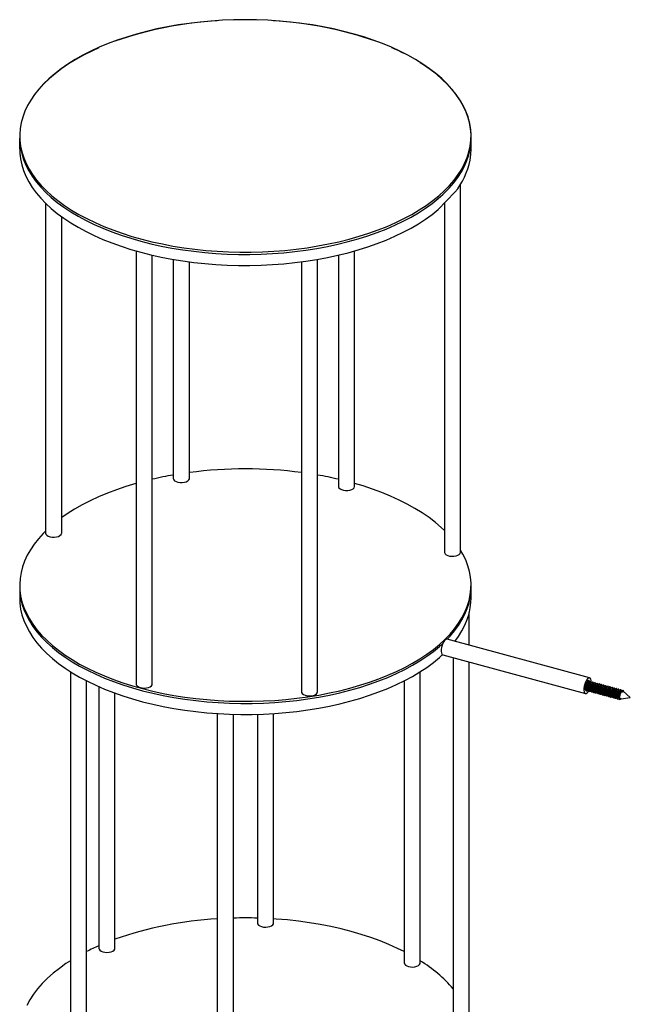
# Model space of a CAD drawing. Header units: millimetres. Extents: x 37 to 6187, y 398 to 4703.
# Tile 17 of 18: x 4978 to 5357, y 3170 to 3781. Entities that reach past the tile are written whole.
import ezdxf

# ---------------------------------------------------------------- set-up
doc = ezdxf.new("R2010")
doc.units = ezdxf.units.MM
doc.header["$LTSCALE"] = 15

msp = doc.modelspace()

# ---------------------------------------------------------------- linework, layer by layer
for p, q in [((5257.86, 3707.46), (5257.86, 3708.75)), ((5257.86, 3700.6), (5257.86, 3707.46)), ((5251.36, 3450.63), (5251.36, 3678.82)), ((4993.9, 3667.09), (4993.9, 3462.5)), ((5241.36, 3667.13), (5241.36, 3450.63)), ((5003.9, 3462.5), (5003.9, 3658.72)), ((5050.09, 3637.51), (5050.09, 3368.9)), ((5060.09, 3368.9), (5060.09, 3634.92)), ((5175.63, 3634.92), (5175.63, 3491.43)), ((5185.63, 3491.43), (5185.63, 3637.51)), ((5073.13, 3632.28), (5073.13, 3496.35)), ((5083.13, 3496.35), (5083.13, 3630.75)), ((5152.59, 3630.75), (5152.59, 3363.99)), ((5162.59, 3363.99), (5162.59, 3632.28)), ((4977.86, 3430.17), (4977.86, 3428.88)), ((4977.86, 3428.88), (4977.86, 3422.02)), ((5257.86, 3428.88), (5257.86, 3430.17)), ((5257.86, 3422.02), (5257.86, 3428.88)), ((5256.78, 3392.88), (5256.78, 3413.09)), ((5331.43, 3372.59), (5242.99, 3396.63)), ((5240.37, 3386.98), (5328.81, 3362.94)), ((5246.78, 3385.23), (5246.78, 3145.17)), ((5256.78, 3145.17), (5256.78, 3382.52)), ((5009.34, 3376.47), (5009.34, 3107.36)), ((5226.37, 3195.82), (5226.37, 3376.47)), ((5019.34, 3107.36), (5019.34, 3370.79)), ((5026.98, 3367.18), (5026.98, 3204.9)), ((5216.37, 3370.79), (5216.37, 3195.82)), ((5330.52, 3369.59), (5330.05, 3370.11)), ((5330.4, 3370.75), (5330.61, 3370.44)), ((5331.57, 3369.96), (5331.25, 3370.05)), ((5332.9, 3369.6), (5332.5, 3369.71)), ((5334.23, 3369.24), (5333.83, 3369.35)), ((5335.55, 3368.88), (5335.15, 3368.99)), ((5336.88, 3368.52), (5336.48, 3368.63)), ((5338.21, 3368.16), (5337.81, 3368.27)), ((5339.53, 3367.8), (5339.13, 3367.91)), ((5340.86, 3367.44), (5340.46, 3367.55)), ((5342.19, 3367.08), (5341.79, 3367.19)), ((5343.51, 3366.72), (5343.11, 3366.82)), ((5344.84, 3366.35), (5344.44, 3366.46)), ((5346.17, 3365.99), (5345.77, 3366.1)), ((5036.98, 3204.9), (5036.98, 3363.17)), ((5347.49, 3365.63), (5347.09, 3365.74)), ((5348.82, 3365.27), (5348.42, 3365.38)), ((5350.15, 3364.91), (5349.75, 3365.02)), ((5350.88, 3359.58), (5356.65, 3360.55)), ((5351.47, 3364.55), (5351.07, 3364.66)), ((5351.27, 3364.34), (5351.74, 3363.82)), ((5351.3, 3363.94), (5351.27, 3364.34)), ((5351.74, 3363.82), (5351.3, 3363.94)), ((5356.65, 3360.55), (5352.17, 3364.32)), ((5350.42, 3359.66), (5350.69, 3359.58)), ((5350.67, 3359.51), (5350.77, 3359.58)), ((5100.39, 3350.48), (5100.39, 3082.61)), ((5110.39, 3082.61), (5110.39, 3350.02)), ((5125.33, 3350.02), (5125.33, 3220.56)), ((5135.33, 3220.56), (5135.33, 3350.48))]:
    msp.add_line(p, q)
at = {"flags": 128}
for points in [[(5079.68, 3639.49), (5086.5, 3638.59), (5093.39, 3637.87), (5100.35, 3637.33), (5107.35, 3636.97), (5114.38, 3636.79), (5121.42, 3636.79), (5128.44, 3636.97), (5135.44, 3637.33), (5142.4, 3637.88), (5149.29, 3638.6), (5156.11, 3639.51), (5162.83, 3640.58), (5169.43, 3641.83), (5175.91, 3643.25), (5182.23, 3644.84), (5188.4, 3646.59), (5194.39, 3648.49), (5200.18, 3650.55), (5205.76, 3652.75), (5211.13, 3655.1), (5216.26, 3657.58), (5221.13, 3660.19), (5225.75, 3662.92), (5230.1, 3665.77), (5234.16, 3668.73), (5237.93, 3671.79), (5241.39, 3674.95), (5244.55, 3678.19), (5247.38, 3681.51), (5249.89, 3684.89), (5252.06, 3688.34), (5253.89, 3691.84), (5255.38, 3695.38), (5256.52, 3698.96), (5257.32, 3702.56), (5257.76, 3706.17), (5257.84, 3709.8), (5257.57, 3713.42), (5256.95, 3717.03), (5255.98, 3720.62), (5254.66, 3724.18), (5253, 3727.7), (5250.99, 3731.17), (5248.64, 3734.59), (5245.97, 3737.94), (5242.97, 3741.22), (5239.66, 3744.42), (5236.04, 3747.52), (5232.12, 3750.53), (5227.91, 3753.44), (5223.42, 3756.23), (5218.67, 3758.9), (5213.66, 3761.45), (5208.41, 3763.86), (5202.93, 3766.13), (5197.23, 3768.26), (5191.34, 3770.24), (5185.26, 3772.07), (5179.01, 3773.73), (5172.6, 3775.23), (5166.06, 3776.56), (5159.4, 3777.73), (5152.63, 3778.71), (5145.77, 3779.53), (5138.84, 3780.16), (5131.86, 3780.61), (5124.84, 3780.88), (5117.81, 3780.97), (5110.77, 3780.88), (5103.76, 3780.61), (5096.78, 3780.15), (5089.85, 3779.52), (5082.99, 3778.7), (5076.23, 3777.71), (5069.56, 3776.55), (5063.02, 3775.21), (5056.62, 3773.71), (5050.37, 3772.04), (5044.29, 3770.22), (5038.4, 3768.24), (5032.71, 3766.11), (5027.23, 3763.83), (5021.98, 3761.42), (5016.98, 3758.87), (5012.23, 3756.19), (5007.75, 3753.4), (5003.54, 3750.5), (4999.62, 3747.48), (4996.01, 3744.38), (4992.7, 3741.18), (4989.7, 3737.9), (4987.03, 3734.55), (4984.69, 3731.13), (4982.69, 3727.65), (4981.03, 3724.13), (4979.71, 3720.57), (4978.74, 3716.98), (4978.13, 3713.37), (4977.86, 3709.75), (4977.95, 3706.13), (4978.4, 3702.51), (4979.19, 3698.91), (4980.34, 3695.33), (4981.84, 3691.79), (4983.67, 3688.29), (4985.85, 3684.85), (4988.36, 3681.46), (4991.2, 3678.15), (4994.35, 3674.91), (4997.82, 3671.75), (5001.59, 3668.7), (5005.66, 3665.74), (5010.01, 3662.89), (5014.63, 3660.16), (5019.51, 3657.55), (5024.64, 3655.07), (5030.01, 3652.72), (5035.6, 3650.52), (5041.4, 3648.47), (5047.38, 3646.56), (5053.55, 3644.82), (5059.88, 3643.24), (5066.36, 3641.82), (5072.96, 3640.57), (5079.68, 3639.49)], [(5026.98, 3763.6), (5022.52, 3761.55), (5017.49, 3759.02), (5012.71, 3756.36), (5008.2, 3753.57), (5003.97, 3750.68), (5000.02, 3747.68), (4996.37, 3744.58), (4993.03, 3741.39), (4990, 3738.12), (4988.94, 3736.86)], [(5257.26, 3702.06), (5257.73, 3705.68), (5257.85, 3709.3), (5257.62, 3712.92), (5257.04, 3716.53), (5256.1, 3720.13), (5254.82, 3723.69), (5253.19, 3727.21), (5251.22, 3730.69), (5248.91, 3734.12), (5246.27, 3737.48), (5243.3, 3740.76), (5240.02, 3743.97), (5236.43, 3747.08), (5232.54, 3750.1), (5228.36, 3753.02), (5226.37, 3754.31)], [(4977.86, 3707.46), (4977.93, 3705.1), (4978.34, 3701.48), (4979.1, 3697.87), (4980.21, 3694.3), (4981.67, 3690.75), (4983.47, 3687.25), (4985.61, 3683.8), (4988.09, 3680.4), (4990.89, 3677.08), (4994.02, 3673.83), (4997.45, 3670.67), (5001.2, 3667.6), (5005.23, 3664.63), (5009.55, 3661.77), (5014.15, 3659.03), (5019, 3656.4), (5024.11, 3653.91), (5029.45, 3651.55), (5035.02, 3649.33), (5040.79, 3647.26), (5046.76, 3645.35), (5052.91, 3643.58), (5059.22, 3641.98), (5065.69, 3640.55), (5072.28, 3639.28), (5078.99, 3638.19), (5085.79, 3637.27), (5092.68, 3636.53), (5099.63, 3635.97), (5106.63, 3635.59), (5113.66, 3635.39), (5120.69, 3635.37), (5127.72, 3635.53), (5134.73, 3635.88), (5141.69, 3636.41), (5148.59, 3637.11), (5155.41, 3638), (5162.14, 3639.06), (5168.76, 3640.29), (5175.25, 3641.69), (5181.59, 3643.26), (5187.77, 3644.99), (5193.78, 3646.88), (5199.59, 3648.92), (5205.2, 3651.11), (5210.59, 3653.44), (5215.74, 3655.91), (5220.65, 3658.51), (5225.29, 3661.23), (5229.67, 3664.07), (5233.76, 3667.01), (5237.56, 3670.07), (5240.3, 3672.5)], [(4977.86, 3707.46), (4977.93, 3705.1), (4978.34, 3701.48), (4979.1, 3697.87), (4980.21, 3694.3), (4981.67, 3690.75), (4983.47, 3687.25), (4985.61, 3683.8), (4988.09, 3680.4), (4990.89, 3677.08), (4994.02, 3673.83), (4997.45, 3670.67), (5001.2, 3667.6), (5005.23, 3664.63), (5009.55, 3661.77), (5014.15, 3659.03), (5019, 3656.4), (5024.11, 3653.91), (5029.45, 3651.55), (5035.02, 3649.33), (5040.79, 3647.26), (5046.76, 3645.35), (5052.91, 3643.58), (5059.22, 3641.98), (5065.69, 3640.55), (5072.28, 3639.28), (5078.99, 3638.19), (5085.79, 3637.27), (5092.68, 3636.53), (5099.63, 3635.97), (5106.63, 3635.59), (5113.66, 3635.39), (5120.69, 3635.37), (5127.72, 3635.53), (5134.73, 3635.88), (5141.69, 3636.41), (5148.59, 3637.11), (5155.41, 3638), (5162.14, 3639.06), (5168.76, 3640.29), (5175.25, 3641.69), (5181.59, 3643.26), (5187.77, 3644.99), (5193.78, 3646.88), (5199.59, 3648.92), (5205.2, 3651.11), (5210.59, 3653.44), (5215.74, 3655.91), (5220.65, 3658.51), (5225.29, 3661.23), (5229.67, 3664.07), (5233.76, 3667.01), (5237.56, 3670.07), (5240.36, 3672.55)], [(5257.26, 3700.78), (5257.73, 3704.39), (5257.86, 3707.46)], [(5257.26, 3700.78), (5257.73, 3704.39), (5257.86, 3707.46)], [(4977.86, 3700.6), (4977.93, 3698.24), (4978.34, 3694.62), (4979.1, 3691.02), (4980.21, 3687.44), (4981.67, 3683.89), (4983.47, 3680.39), (4985.61, 3676.94), (4988.09, 3673.55), (4990.89, 3670.22), (4994.02, 3666.97), (4997.45, 3663.81), (5001.2, 3660.74), (5005.23, 3657.77), (5009.55, 3654.91), (5014.15, 3652.17), (5019, 3649.55), (5024.11, 3647.05), (5029.45, 3644.69), (5035.02, 3642.48), (5040.79, 3640.41), (5046.76, 3638.49), (5052.91, 3636.73), (5059.22, 3635.13), (5065.69, 3633.69), (5072.28, 3632.43), (5078.99, 3631.33), (5085.79, 3630.41), (5092.68, 3629.67), (5099.63, 3629.11), (5106.63, 3628.73), (5113.66, 3628.53), (5120.69, 3628.51), (5127.72, 3628.68), (5134.73, 3629.02), (5141.69, 3629.55), (5148.59, 3630.26), (5155.41, 3631.14), (5162.14, 3632.2), (5168.76, 3633.43), (5175.25, 3634.83), (5181.59, 3636.4), (5187.77, 3638.13), (5193.78, 3640.02), (5199.59, 3642.06), (5205.2, 3644.25), (5210.59, 3646.58), (5215.74, 3649.05), (5220.65, 3651.65), (5225.29, 3654.37), (5229.67, 3657.21), (5233.76, 3660.16), (5237.56, 3663.21), (5247.89, 3673.88)], [(5240.36, 3672.55), (5244.24, 3676.44), (5247.11, 3679.75), (5249.65, 3683.13), (5251.86, 3686.57), (5253.72, 3690.07), (5255.25, 3693.6), (5256.43, 3697.18), (5257.26, 3700.78)], [(5257.26, 3693.92), (5257.73, 3697.53), (5257.86, 3700.6)], [(5073.13, 3496.35), (5073.14, 3496.23), (5073.38, 3495.54), (5073.98, 3494.91), (5074.89, 3494.39), (5076.04, 3494.01), (5077.34, 3493.81), (5078.7, 3493.79), (5080.02, 3493.97)], [(5080.02, 3493.97), (5081.2, 3494.32), (5082.15, 3494.82), (5082.8, 3495.43), (5083.11, 3496.12), (5083.13, 3496.35)], [(5050.09, 3493.26), (5049.86, 3493.2), (5043.79, 3491.36), (5037.92, 3489.36), (5032.25, 3487.22), (5026.79, 3484.93), (5021.56, 3482.51), (5016.58, 3479.95), (5011.85, 3477.26), (5007.39, 3474.46), (5003.9, 3472.05)], [(5175.63, 3491.43), (5175.65, 3491.23), (5175.94, 3490.54), (5176.58, 3489.92), (5177.52, 3489.42), (5178.69, 3489.06)], [(5178.69, 3489.06), (5180.01, 3488.88), (5181.37, 3488.89), (5182.68, 3489.08), (5183.83, 3489.46), (5184.75, 3489.97), (5185.36, 3490.6), (5185.62, 3491.29), (5185.63, 3491.43)], [(5241.36, 3464.13), (5239.37, 3465.98), (5235.72, 3469.08), (5231.78, 3472.08), (5227.55, 3474.98), (5223.04, 3477.76), (5218.26, 3480.42), (5213.23, 3482.95), (5207.96, 3485.35), (5202.46, 3487.62), (5196.75, 3489.73), (5190.84, 3491.7), (5185.63, 3493.26)], [(4993.9, 3463.69), (4992.44, 3462.21), (4989.47, 3458.92), (4986.83, 3455.56), (4984.52, 3452.14), (4982.54, 3448.66), (4980.91, 3445.13), (4979.62, 3441.57), (4978.68, 3437.98), (4978.1, 3434.37), (4977.86, 3430.75), (4977.98, 3427.12), (4978.46, 3423.51), (4979.28, 3419.91), (4980.46, 3416.33), (4981.98, 3412.8), (4983.85, 3409.3), (4986.05, 3405.86), (4988.59, 3402.48), (4991.45, 3399.17), (4994.64, 3395.94), (4998.13, 3392.79), (5001.93, 3389.74), (5006.02, 3386.79), (5010.39, 3383.95), (5015.04, 3381.23), (5019.94, 3378.63), (5025.09, 3376.16), (5030.48, 3373.83), (5036.08, 3371.64), (5041.9, 3369.6), (5047.9, 3367.71), (5054.08, 3365.98), (5060.43, 3364.41), (5066.91, 3363.01), (5073.53, 3361.77), (5080.26, 3360.71), (5087.08, 3359.83), (5093.98, 3359.12), (5100.94, 3358.59), (5107.95, 3358.24), (5114.98, 3358.08), (5122.01, 3358.09), (5129.04, 3358.29), (5136.04, 3358.67), (5142.99, 3359.23), (5149.88, 3359.97), (5156.68, 3360.89), (5163.39, 3361.98), (5169.99, 3363.25), (5176.45, 3364.68), (5182.76, 3366.28), (5188.91, 3368.04), (5194.89, 3369.96), (5200.66, 3372.03), (5206.23, 3374.24), (5211.57, 3376.6), (5216.68, 3379.09), (5221.54, 3381.71), (5226.13, 3384.46), (5230.46, 3387.32), (5234.49, 3390.29), (5238.24, 3393.35), (5241.68, 3396.52)], [(4993.9, 3462.5), (4993.91, 3462.46), (4994.11, 3461.77), (4994.66, 3461.13), (4995.54, 3460.59), (4996.66, 3460.2), (4997.95, 3459.97), (4999.31, 3459.93), (5000.64, 3460.08), (5001.84, 3460.41), (5002.82, 3460.9), (5003.51, 3461.5)], [(5003.51, 3461.5), (5003.87, 3462.18), (5003.9, 3462.5)], [(5241.68, 3396.52), (5244.8, 3399.76), (5247.61, 3403.09), (5250.09, 3406.48), (5252.23, 3409.93), (5254.04, 3413.43), (5255.5, 3416.98), (5256.61, 3420.56), (5257.37, 3424.16), (5257.78, 3427.78), (5257.84, 3431.4), (5257.54, 3435.02), (5256.89, 3438.63), (5255.89, 3442.22), (5254.54, 3445.77), (5252.85, 3449.29), (5251.36, 3451.88)], [(5241.36, 3450.63), (5241.39, 3450.33), (5241.73, 3449.65)], [(5241.73, 3449.65), (5242.41, 3449.05), (5243.39, 3448.56), (5244.58, 3448.22), (5245.91, 3448.06), (5247.27, 3448.1), (5248.56, 3448.32), (5249.69, 3448.71), (5250.57, 3449.24), (5251.14, 3449.88), (5251.36, 3450.57), (5251.36, 3450.63)], [(4977.86, 3428.88), (4977.98, 3425.84), (4978.46, 3422.22), (4979.28, 3418.62), (4980.46, 3415.05), (4981.98, 3411.51), (4983.85, 3408.02), (4986.05, 3404.58), (4988.59, 3401.2), (4991.45, 3397.88), (4994.64, 3394.65), (4998.13, 3391.51), (5001.93, 3388.46), (5006.02, 3385.51), (5010.39, 3382.67), (5015.04, 3379.95), (5019.94, 3377.35), (5025.09, 3374.88), (5030.48, 3372.55), (5036.08, 3370.36), (5041.9, 3368.31), (5047.9, 3366.42), (5054.08, 3364.69), (5060.43, 3363.12), (5066.91, 3361.72), (5073.53, 3360.49), (5080.26, 3359.43), (5087.08, 3358.54), (5093.98, 3357.83), (5100.94, 3357.3), (5107.95, 3356.96), (5114.98, 3356.79), (5122.01, 3356.81), (5129.04, 3357.01), (5136.04, 3357.39), (5142.99, 3357.95), (5149.88, 3358.69), (5156.68, 3359.6), (5163.39, 3360.7), (5169.99, 3361.96), (5176.45, 3363.39), (5182.76, 3364.99), (5188.91, 3366.75), (5194.89, 3368.67), (5200.66, 3370.74), (5206.23, 3372.96), (5211.57, 3375.31), (5216.68, 3377.81), (5221.54, 3380.43), (5226.13, 3383.17), (5230.46, 3386.03), (5234.49, 3389), (5238.24, 3392.07), (5240.34, 3394)], [(4977.86, 3428.88), (4977.98, 3425.84), (4978.46, 3422.22), (4979.28, 3418.62), (4980.46, 3415.05), (4981.98, 3411.51), (4983.85, 3408.02), (4986.05, 3404.58), (4988.59, 3401.2), (4991.45, 3397.88), (4994.64, 3394.65), (4998.13, 3391.51), (5001.93, 3388.46), (5006.02, 3385.51), (5010.39, 3382.67), (5015.04, 3379.95), (5019.94, 3377.35), (5025.09, 3374.88), (5030.48, 3372.55), (5036.08, 3370.36), (5041.9, 3368.31), (5047.9, 3366.42), (5054.08, 3364.69), (5060.43, 3363.12), (5066.91, 3361.72), (5073.53, 3360.49), (5080.26, 3359.43), (5087.08, 3358.54), (5093.98, 3357.83), (5100.94, 3357.3), (5107.95, 3356.96), (5114.98, 3356.79), (5122.01, 3356.81), (5129.04, 3357.01), (5136.04, 3357.39), (5142.99, 3357.95), (5149.88, 3358.69), (5156.68, 3359.6), (5163.39, 3360.7), (5169.99, 3361.96), (5176.45, 3363.39), (5182.76, 3364.99), (5188.91, 3366.75), (5194.89, 3368.67), (5200.66, 3370.74), (5206.23, 3372.96), (5211.57, 3375.31), (5216.68, 3377.81), (5221.54, 3380.43), (5226.13, 3383.17), (5230.46, 3386.03), (5234.49, 3389), (5238.24, 3392.07), (5240.34, 3394)], [(5243.02, 3396.62), (5244.8, 3398.48), (5247.61, 3401.8), (5250.09, 3405.19), (5252.23, 3408.64), (5254.04, 3412.15), (5255.5, 3415.69), (5256.61, 3419.27), (5257.37, 3422.87), (5257.78, 3426.49), (5257.86, 3428.88)], [(5243.02, 3396.62), (5244.8, 3398.48), (5247.61, 3401.8), (5250.09, 3405.19), (5252.23, 3408.64), (5254.04, 3412.15), (5255.5, 3415.69), (5256.61, 3419.27), (5257.37, 3422.87), (5257.78, 3426.49), (5257.86, 3428.88)], [(4977.86, 3422.02), (4977.98, 3418.98), (4978.46, 3415.36), (4979.28, 3411.76), (4980.46, 3408.19), (4981.98, 3404.65), (4983.85, 3401.16), (4986.05, 3397.72), (4988.59, 3394.34), (4991.45, 3391.03), (4994.64, 3387.8), (4998.13, 3384.65), (5001.93, 3381.6), (5006.02, 3378.65), (5010.39, 3375.81), (5015.04, 3373.09), (5019.94, 3370.49), (5025.09, 3368.02), (5030.48, 3365.69), (5036.08, 3363.5), (5041.9, 3361.46), (5047.9, 3359.57), (5054.08, 3357.84), (5060.43, 3356.27), (5066.91, 3354.86), (5073.53, 3353.63), (5080.26, 3352.57), (5087.08, 3351.68), (5093.98, 3350.98), (5100.94, 3350.45), (5107.95, 3350.1), (5114.98, 3349.93), (5122.01, 3349.95), (5129.04, 3350.15), (5136.04, 3350.53), (5142.99, 3351.09), (5149.88, 3351.83), (5156.68, 3352.75), (5163.39, 3353.84), (5169.99, 3355.1), (5176.45, 3356.54), (5182.76, 3358.14), (5188.91, 3359.9), (5194.89, 3361.81), (5200.66, 3363.88), (5206.23, 3366.1), (5211.57, 3368.46), (5216.68, 3370.95), (5221.54, 3373.57), (5226.13, 3376.32), (5230.46, 3379.17), (5234.49, 3382.14), (5238.24, 3385.21), (5240.23, 3387.05)], [(5247.87, 3395.3), (5250.09, 3398.33), (5252.23, 3401.79), (5254.04, 3405.29), (5255.5, 3408.83), (5256.61, 3412.41), (5257.37, 3416.02), (5257.78, 3419.63), (5257.86, 3422.02)], [(5242.99, 3396.63), (5242.8, 3396.65), (5242.2, 3396.49), (5241.57, 3395.98), (5240.95, 3395.16), (5240.38, 3394.09), (5239.9, 3392.85), (5239.56, 3391.53), (5239.37, 3390.23), (5239.36, 3389.05), (5239.52, 3388.08), (5239.83, 3387.38), (5240.29, 3387), (5240.37, 3386.98)], [(5332.45, 3370.01), (5332.38, 3371.03), (5332.14, 3371.88), (5331.75, 3372.42), (5331.24, 3372.62), (5330.65, 3372.45), (5330.01, 3371.94), (5329.39, 3371.12), (5328.82, 3370.05), (5328.34, 3368.81), (5328, 3367.5), (5327.82, 3366.2), (5327.8, 3365.02), (5327.96, 3364.04), (5328.28, 3363.34), (5328.73, 3362.97), (5329.29, 3362.95), (5329.91, 3363.29), (5330.54, 3363.96), (5330.96, 3364.59)], [(5050.09, 3368.9), (5050.21, 3368.35), (5050.68, 3367.69), (5051.48, 3367.12), (5052.54, 3366.68), (5053.8, 3366.41), (5055.15, 3366.33), (5056.5, 3366.43), (5057.74, 3366.72), (5058.78, 3367.17), (5059.56, 3367.74), (5060, 3368.41), (5060.09, 3368.9)], [(5331.58, 3369.96), (5331.5, 3370.26), (5331.23, 3370.75), (5330.83, 3370.92), (5330.36, 3370.75), (5329.86, 3370.25), (5329.39, 3369.49), (5328.99, 3368.53), (5328.72, 3367.5), (5328.61, 3366.49), (5328.65, 3365.62), (5328.86, 3364.99), (5329.2, 3364.65), (5329.64, 3364.65), (5329.8, 3364.73)], [(5152.59, 3363.99), (5152.67, 3363.52), (5153.1, 3362.85), (5153.86, 3362.27), (5154.9, 3361.81), (5156.13, 3361.52), (5157.48, 3361.41), (5158.83, 3361.49), (5160.09, 3361.76), (5161.17, 3362.19), (5161.97, 3362.75), (5162.46, 3363.41), (5162.59, 3363.99)], [(5350.88, 3359.58), (5350.8, 3359.57), (5350.46, 3359.74), (5350.24, 3360.23), (5350.18, 3360.97), (5350.29, 3361.86), (5350.54, 3362.77), (5350.92, 3363.57), (5351.29, 3364.08)], [(5125.33, 3220.56), (5125.47, 3219.96), (5125.97, 3219.3), (5126.79, 3218.74), (5127.87, 3218.32), (5129.14, 3218.06), (5130.49, 3217.99), (5131.84, 3218.11), (5133.07, 3218.41), (5134.09, 3218.87), (5134.84, 3219.45), (5135.26, 3220.12), (5135.33, 3220.56)], [(5216.37, 3202.82), (5212.26, 3204.83), (5206.95, 3207.21), (5201.41, 3209.45), (5195.66, 3211.53), (5189.71, 3213.47), (5183.58, 3215.25), (5177.29, 3216.87), (5170.85, 3218.33), (5164.27, 3219.62), (5157.57, 3220.73), (5150.78, 3221.67), (5143.9, 3222.43), (5136.96, 3223.02), (5135.33, 3223.13)], [(5026.98, 3204.9), (5027.08, 3204.38), (5027.54, 3203.72), (5028.32, 3203.15), (5029.38, 3202.7), (5030.63, 3202.42), (5031.98, 3202.33), (5033.32, 3202.42), (5034.57, 3202.7), (5035.63, 3203.14), (5036.42, 3203.71), (5036.88, 3204.37), (5036.98, 3204.9)], [(5009.34, 3197.15), (5006.58, 3195.34), (5002.45, 3192.41), (4998.62, 3189.37), (4995.08, 3186.24), (4991.86, 3183.02), (4988.95, 3179.72), (4986.37, 3176.34), (4984.12, 3172.91), (4982.21, 3169.42)], [(5216.37, 3195.82), (5216.56, 3195.13), (5217.1, 3194.48), (5217.96, 3193.94), (5219.07, 3193.53), (5220.35, 3193.3), (5221.71, 3193.25), (5223.04, 3193.39), (5224.25, 3193.71), (5225.25, 3194.19), (5225.96, 3194.79), (5226.33, 3195.46), (5226.37, 3195.82)]]:
    msp.add_lwpolyline(points, dxfattribs=at)
msp.add_lwpolyline([(4977.86, 3700.6), (4977.86, 3707.46)])
for centre, radius, start, end in [((5113.09, 3551.99), 228.65, 93.18472, 109.44265), ((5117.86, 3509.22), 271.63, 88.42401, 91.57599), ((5122.12, 3549.44), 231.22, 70.64821, 86.72442), ((5149.4, 3628.42), 147.62, 63.01841, 66.29815), ((5211.55, 3703.07), 46.61, 321.21334, 348.67141), ((5117.86, 3234.33), 267.95, 82.55328, 97.44672), ((5112.73, 3269.85), 232.05, 99.82609, 103.11251), ((5122.87, 3269.27), 232.64, 76.89164, 80.16976), ((5113.49, 2992.85), 230.66, 93.25574, 109.37164), ((5117.86, 2952.05), 271.64, 88.42409, 91.57591), ((5086.01, 3071.93), 146.89, 113.69364, 116.98979), ((5180.54, 3122.87), 87.28, 40.62535, 58.31962)]:
    msp.add_arc(centre, radius, start, end)
for points, knots in [([(5330.05, 3370.11), (5329.89, 3369.84), (5329.59, 3369.31), (5329.25, 3368.18), (5329.09, 3367), (5329.14, 3365.91), (5329.4, 3365.09), (5329.85, 3364.67), (5330.34, 3364.63), (5330.66, 3364.88), (5330.78, 3364.97)], [0, 0, 0, 0, 0.132901, 0.265803, 0.398704, 0.531605, 0.664506, 0.797408, 0.930309, 1, 1, 1, 1]), ([(5330.52, 3369.59), (5330.4, 3369.37), (5330.15, 3368.93), (5329.89, 3367.98), (5329.76, 3366.99), (5329.81, 3366.07), (5330.05, 3365.41), (5330.32, 3365.08), (5330.51, 3365.09), (5330.53, 3365.09)], [0, 0, 0, 0, 0.162706, 0.325413, 0.488119, 0.650825, 0.813532, 0.976238, 1, 1, 1, 1]), ([(5330.05, 3370.11), (5330.22, 3370.3), (5330.58, 3370.69), (5331.04, 3370.72), (5331.2, 3370.4), (5331.27, 3370.26)], [0, 0, 0, 0, 0.362362, 0.723572, 1, 1, 1, 1]), ([(5332.46, 3369.99), (5332.39, 3370.11), (5332.25, 3370.39), (5331.84, 3370.3), (5331.37, 3369.81), (5330.92, 3368.94), (5330.58, 3367.82), (5330.42, 3366.64), (5330.46, 3365.55), (5330.73, 3364.73), (5331.18, 3364.31), (5331.67, 3364.27), (5331.99, 3364.52), (5332.1, 3364.61)], [0, 0, 0, 0, 0.0764847, 0.173448, 0.2704112, 0.3673745, 0.4643378, 0.561301, 0.6582643, 0.7552276, 0.8521909, 0.9491541, 1, 1, 1, 1]), ([(5330.52, 3369.59), (5330.67, 3369.77), (5330.93, 3370.07), (5331.15, 3370.03), (5331.24, 3370.01)], [0, 0, 0, 0, 0.565578, 1, 1, 1, 1]), ([(5332.49, 3369.69), (5332.4, 3369.69), (5332.21, 3369.7), (5331.84, 3369.28), (5331.48, 3368.55), (5331.21, 3367.62), (5331.09, 3366.63), (5331.14, 3365.71), (5331.38, 3365.05), (5331.64, 3364.72), (5331.83, 3364.73), (5331.86, 3364.73)], [0, 0, 0, 0, 0.106745, 0.231745, 0.356745, 0.481745, 0.606745, 0.731745, 0.856745, 0.981745, 1, 1, 1, 1]), ([(5331.43, 3370), (5331.42, 3370.01), (5331.38, 3370.11), (5331.33, 3370.21), (5331.29, 3370.3)], [0, 0, 0, 0, 0.105998, 1, 1, 1, 1]), ([(5333.79, 3369.63), (5333.72, 3369.75), (5333.57, 3370.03), (5333.17, 3369.94), (5332.7, 3369.45), (5332.25, 3368.58), (5331.91, 3367.46), (5331.74, 3366.28), (5331.79, 3365.19), (5332.05, 3364.36), (5332.5, 3363.95), (5333, 3363.91), (5333.32, 3364.16), (5333.43, 3364.25)], [0, 0, 0, 0, 0.076485, 0.173448, 0.270411, 0.367375, 0.464338, 0.561301, 0.658264, 0.755228, 0.852191, 0.949154, 1, 1, 1, 1]), ([(5333.82, 3369.33), (5333.73, 3369.33), (5333.54, 3369.34), (5333.17, 3368.92), (5332.81, 3368.19), (5332.54, 3367.26), (5332.42, 3366.27), (5332.47, 3365.35), (5332.71, 3364.69), (5332.97, 3364.35), (5333.16, 3364.37), (5333.18, 3364.37)], [0, 0, 0, 0, 0.106745, 0.231745, 0.356745, 0.481745, 0.606745, 0.731745, 0.856745, 0.981745, 1, 1, 1, 1]), ([(5332.64, 3369.67), (5332.62, 3369.7), (5332.57, 3369.82), (5332.52, 3369.94), (5332.48, 3370.02)], [0, 0, 0, 0, 0.2430552, 1, 1, 1, 1]), ([(5335.11, 3369.27), (5335.05, 3369.39), (5334.9, 3369.67), (5334.49, 3369.58), (5334.02, 3369.09), (5333.57, 3368.21), (5333.23, 3367.1), (5333.07, 3365.91), (5333.12, 3364.83), (5333.38, 3364), (5333.83, 3363.58), (5334.32, 3363.54), (5334.64, 3363.8), (5334.76, 3363.89)], [0, 0, 0, 0, 0.076485, 0.173448, 0.270411, 0.367375, 0.464338, 0.561301, 0.658264, 0.755228, 0.852191, 0.949154, 1, 1, 1, 1]), ([(5335.15, 3368.96), (5335.06, 3368.97), (5334.86, 3368.98), (5334.49, 3368.55), (5334.14, 3367.83), (5333.87, 3366.9), (5333.74, 3365.91), (5333.79, 3364.99), (5334.03, 3364.33), (5334.3, 3363.99), (5334.49, 3364), (5334.51, 3364.01)], [0, 0, 0, 0, 0.106745, 0.231745, 0.356745, 0.481745, 0.606745, 0.731745, 0.856745, 0.981745, 1, 1, 1, 1]), ([(5333.96, 3369.31), (5333.95, 3369.34), (5333.9, 3369.46), (5333.84, 3369.58), (5333.8, 3369.66)], [0, 0, 0, 0, 0.243055, 1, 1, 1, 1]), ([(5336.44, 3368.91), (5336.37, 3369.03), (5336.23, 3369.31), (5335.82, 3369.22), (5335.35, 3368.73), (5334.9, 3367.85), (5334.56, 3366.74), (5334.4, 3365.55), (5334.44, 3364.47), (5334.71, 3363.64), (5335.16, 3363.22), (5335.65, 3363.18), (5335.97, 3363.44), (5336.08, 3363.53)], [0, 0, 0, 0, 0.076485, 0.173448, 0.270411, 0.367375, 0.464338, 0.561301, 0.658264, 0.755228, 0.852191, 0.949154, 1, 1, 1, 1]), ([(5336.47, 3368.6), (5336.38, 3368.61), (5336.19, 3368.62), (5335.82, 3368.19), (5335.46, 3367.47), (5335.19, 3366.54), (5335.07, 3365.55), (5335.12, 3364.63), (5335.36, 3363.97), (5335.62, 3363.63), (5335.81, 3363.64), (5335.84, 3363.65)], [0, 0, 0, 0, 0.106745, 0.231745, 0.356745, 0.481745, 0.606745, 0.731745, 0.856745, 0.981745, 1, 1, 1, 1]), ([(5335.29, 3368.95), (5335.28, 3368.98), (5335.22, 3369.1), (5335.17, 3369.21), (5335.13, 3369.3)], [0, 0, 0, 0, 0.2430552, 1, 1, 1, 1]), ([(5337.77, 3368.55), (5337.7, 3368.67), (5337.55, 3368.95), (5337.15, 3368.86), (5336.67, 3368.37), (5336.23, 3367.49), (5335.89, 3366.38), (5335.72, 3365.19), (5335.77, 3364.11), (5336.03, 3363.28), (5336.48, 3362.86), (5336.98, 3362.82), (5337.3, 3363.08), (5337.41, 3363.17)], [0, 0, 0, 0, 0.076485, 0.173448, 0.270411, 0.367375, 0.464338, 0.561301, 0.658264, 0.755228, 0.852191, 0.949154, 1, 1, 1, 1]), ([(5337.8, 3368.24), (5337.71, 3368.25), (5337.52, 3368.26), (5337.15, 3367.83), (5336.79, 3367.11), (5336.52, 3366.18), (5336.4, 3365.19), (5336.45, 3364.27), (5336.69, 3363.61), (5336.95, 3363.27), (5337.14, 3363.28), (5337.16, 3363.28)], [0, 0, 0, 0, 0.106745, 0.231745, 0.356745, 0.481745, 0.606745, 0.731745, 0.856745, 0.981745, 1, 1, 1, 1]), ([(5336.62, 3368.59), (5336.6, 3368.62), (5336.55, 3368.74), (5336.5, 3368.85), (5336.46, 3368.94)], [0, 0, 0, 0, 0.243055, 1, 1, 1, 1]), ([(5339.09, 3368.19), (5339.03, 3368.31), (5338.88, 3368.59), (5338.47, 3368.5), (5338, 3368.01), (5337.55, 3367.13), (5337.21, 3366.02), (5337.05, 3364.83), (5337.1, 3363.75), (5337.36, 3362.92), (5337.81, 3362.5), (5338.3, 3362.46), (5338.62, 3362.72), (5338.74, 3362.81)], [0, 0, 0, 0, 0.076485, 0.173448, 0.270411, 0.367375, 0.464338, 0.561301, 0.658264, 0.755228, 0.852191, 0.949154, 1, 1, 1, 1]), ([(5339.13, 3367.88), (5339.04, 3367.89), (5338.84, 3367.9), (5338.47, 3367.47), (5338.12, 3366.75), (5337.85, 3365.82), (5337.72, 3364.83), (5337.77, 3363.91), (5338.01, 3363.25), (5338.28, 3362.91), (5338.46, 3362.92), (5338.49, 3362.92)], [0, 0, 0, 0, 0.106745, 0.231745, 0.356745, 0.481745, 0.606745, 0.731745, 0.856745, 0.981745, 1, 1, 1, 1]), ([(5337.94, 3368.23), (5337.93, 3368.26), (5337.88, 3368.38), (5337.82, 3368.49), (5337.78, 3368.58)], [0, 0, 0, 0, 0.243055, 1, 1, 1, 1]), ([(5340.42, 3367.83), (5340.35, 3367.95), (5340.21, 3368.23), (5339.8, 3368.14), (5339.33, 3367.65), (5338.88, 3366.77), (5338.54, 3365.66), (5338.38, 3364.47), (5338.42, 3363.39), (5338.69, 3362.56), (5339.14, 3362.14), (5339.63, 3362.1), (5339.95, 3362.36), (5340.06, 3362.45)], [0, 0, 0, 0, 0.0764847, 0.173448, 0.2704112, 0.3673745, 0.4643378, 0.561301, 0.6582643, 0.7552276, 0.8521909, 0.9491541, 1, 1, 1, 1]), ([(5340.45, 3367.52), (5340.36, 3367.53), (5340.17, 3367.54), (5339.8, 3367.11), (5339.44, 3366.39), (5339.17, 3365.46), (5339.05, 3364.47), (5339.1, 3363.55), (5339.34, 3362.89), (5339.6, 3362.55), (5339.79, 3362.56), (5339.82, 3362.56)], [0, 0, 0, 0, 0.106745, 0.231745, 0.356745, 0.481745, 0.606745, 0.731745, 0.856745, 0.981745, 1, 1, 1, 1]), ([(5339.27, 3367.87), (5339.26, 3367.9), (5339.2, 3368.02), (5339.15, 3368.13), (5339.11, 3368.22)], [0, 0, 0, 0, 0.2430552, 1, 1, 1, 1]), ([(5341.75, 3367.47), (5341.68, 3367.59), (5341.53, 3367.87), (5341.13, 3367.78), (5340.65, 3367.29), (5340.21, 3366.41), (5339.87, 3365.3), (5339.7, 3364.11), (5339.75, 3363.03), (5340.01, 3362.2), (5340.46, 3361.78), (5340.96, 3361.74), (5341.28, 3362), (5341.39, 3362.09)], [0, 0, 0, 0, 0.076485, 0.173448, 0.270411, 0.367375, 0.464338, 0.561301, 0.658264, 0.755228, 0.852191, 0.949154, 1, 1, 1, 1]), ([(5341.78, 3367.16), (5341.69, 3367.17), (5341.5, 3367.18), (5341.13, 3366.75), (5340.77, 3366.03), (5340.5, 3365.1), (5340.38, 3364.11), (5340.43, 3363.19), (5340.67, 3362.53), (5340.93, 3362.19), (5341.12, 3362.2), (5341.14, 3362.2)], [0, 0, 0, 0, 0.106745, 0.231745, 0.356745, 0.481745, 0.606745, 0.731745, 0.856745, 0.981745, 1, 1, 1, 1]), ([(5340.6, 3367.51), (5340.58, 3367.54), (5340.53, 3367.66), (5340.48, 3367.77), (5340.44, 3367.86)], [0, 0, 0, 0, 0.2430552, 1, 1, 1, 1]), ([(5343.07, 3367.11), (5343.01, 3367.23), (5342.86, 3367.5), (5342.45, 3367.42), (5341.98, 3366.93), (5341.53, 3366.05), (5341.19, 3364.94), (5341.03, 3363.75), (5341.08, 3362.67), (5341.34, 3361.84), (5341.79, 3361.42), (5342.28, 3361.38), (5342.6, 3361.64), (5342.72, 3361.73)], [0, 0, 0, 0, 0.076485, 0.173448, 0.270411, 0.367375, 0.464338, 0.561301, 0.658264, 0.755228, 0.852191, 0.949154, 1, 1, 1, 1]), ([(5343.11, 3366.8), (5343.02, 3366.81), (5342.82, 3366.82), (5342.45, 3366.39), (5342.1, 3365.67), (5341.83, 3364.74), (5341.7, 3363.74), (5341.75, 3362.83), (5341.99, 3362.17), (5342.26, 3361.83), (5342.44, 3361.84), (5342.47, 3361.84)], [0, 0, 0, 0, 0.106745, 0.231745, 0.356745, 0.481745, 0.606745, 0.731745, 0.856745, 0.981745, 1, 1, 1, 1]), ([(5341.92, 3367.15), (5341.91, 3367.18), (5341.85, 3367.3), (5341.8, 3367.41), (5341.76, 3367.5)], [0, 0, 0, 0, 0.243055, 1, 1, 1, 1]), ([(5344.4, 3366.75), (5344.33, 3366.87), (5344.19, 3367.14), (5343.78, 3367.06), (5343.31, 3366.56), (5342.86, 3365.69), (5342.52, 3364.58), (5342.36, 3363.39), (5342.4, 3362.31), (5342.66, 3361.48), (5343.12, 3361.06), (5343.61, 3361.02), (5343.93, 3361.28), (5344.04, 3361.37)], [0, 0, 0, 0, 0.076485, 0.173448, 0.270411, 0.367375, 0.464338, 0.561301, 0.658264, 0.755228, 0.852191, 0.949154, 1, 1, 1, 1]), ([(5344.43, 3366.44), (5344.34, 3366.45), (5344.15, 3366.46), (5343.78, 3366.03), (5343.42, 3365.31), (5343.15, 3364.38), (5343.03, 3363.38), (5343.08, 3362.47), (5343.32, 3361.81), (5343.58, 3361.47), (5343.77, 3361.48), (5343.8, 3361.48)], [0, 0, 0, 0, 0.106745, 0.231745, 0.356745, 0.481745, 0.606745, 0.731745, 0.856745, 0.981745, 1, 1, 1, 1]), ([(5343.25, 3366.79), (5343.24, 3366.82), (5343.18, 3366.93), (5343.13, 3367.05), (5343.09, 3367.14)], [0, 0, 0, 0, 0.2430552, 1, 1, 1, 1]), ([(5345.73, 3366.39), (5345.66, 3366.51), (5345.51, 3366.78), (5345.11, 3366.7), (5344.63, 3366.2), (5344.19, 3365.33), (5343.85, 3364.22), (5343.68, 3363.03), (5343.73, 3361.95), (5343.99, 3361.12), (5344.44, 3360.7), (5344.94, 3360.66), (5345.26, 3360.92), (5345.37, 3361.01)], [0, 0, 0, 0, 0.076485, 0.173448, 0.270411, 0.367375, 0.464338, 0.561301, 0.658264, 0.755228, 0.852191, 0.949154, 1, 1, 1, 1]), ([(5345.76, 3366.08), (5345.67, 3366.09), (5345.48, 3366.1), (5345.11, 3365.67), (5344.75, 3364.95), (5344.48, 3364.01), (5344.36, 3363.02), (5344.41, 3362.11), (5344.65, 3361.45), (5344.91, 3361.11), (5345.1, 3361.12), (5345.12, 3361.12)], [0, 0, 0, 0, 0.106745, 0.231745, 0.356745, 0.481745, 0.606745, 0.731745, 0.856745, 0.981745, 1, 1, 1, 1]), ([(5344.58, 3366.43), (5344.56, 3366.46), (5344.51, 3366.57), (5344.46, 3366.69), (5344.41, 3366.78)], [0, 0, 0, 0, 0.2430552, 1, 1, 1, 1]), ([(5347.05, 3366.03), (5346.99, 3366.15), (5346.84, 3366.42), (5346.43, 3366.34), (5345.96, 3365.84), (5345.51, 3364.97), (5345.17, 3363.86), (5345.01, 3362.67), (5345.06, 3361.59), (5345.32, 3360.76), (5345.77, 3360.34), (5346.26, 3360.3), (5346.58, 3360.56), (5346.7, 3360.65)], [0, 0, 0, 0, 0.076485, 0.173448, 0.270411, 0.367375, 0.464338, 0.561301, 0.658264, 0.755228, 0.852191, 0.949154, 1, 1, 1, 1]), ([(5345.9, 3366.07), (5345.89, 3366.1), (5345.83, 3366.21), (5345.78, 3366.33), (5345.74, 3366.42)], [0, 0, 0, 0, 0.243055, 1, 1, 1, 1]), ([(5348.38, 3365.67), (5348.31, 3365.79), (5348.16, 3366.06), (5347.76, 3365.97), (5347.29, 3365.48), (5346.84, 3364.61), (5346.5, 3363.5), (5346.34, 3362.31), (5346.38, 3361.22), (5346.64, 3360.4), (5347.1, 3359.98), (5347.59, 3359.94), (5347.91, 3360.2), (5348.02, 3360.29)], [0, 0, 0, 0, 0.076485, 0.173448, 0.270411, 0.367375, 0.464338, 0.561301, 0.658264, 0.755228, 0.852191, 0.949154, 1, 1, 1, 1]), ([(5347.23, 3365.71), (5347.22, 3365.73), (5347.16, 3365.85), (5347.11, 3365.97), (5347.07, 3366.06)], [0, 0, 0, 0, 0.243055, 1, 1, 1, 1]), ([(5329.74, 3365.18), (5329.57, 3365.06), (5329.24, 3364.84), (5328.98, 3365), (5328.86, 3365.08)], [0, 0, 0, 0, 0.512795, 1, 1, 1, 1]), ([(5347.09, 3365.72), (5347, 3365.73), (5346.8, 3365.74), (5346.43, 3365.31), (5346.07, 3364.59), (5345.81, 3363.65), (5345.68, 3362.66), (5345.73, 3361.75), (5345.97, 3361.09), (5346.23, 3360.75), (5346.42, 3360.76), (5346.45, 3360.76)], [0, 0, 0, 0, 0.106745, 0.231745, 0.356745, 0.481745, 0.606745, 0.731745, 0.856745, 0.981745, 1, 1, 1, 1]), ([(5348.41, 3365.36), (5348.32, 3365.37), (5348.13, 3365.38), (5347.76, 3364.95), (5347.4, 3364.23), (5347.13, 3363.29), (5347.01, 3362.3), (5347.06, 3361.39), (5347.3, 3360.73), (5347.56, 3360.39), (5347.75, 3360.4), (5347.78, 3360.4)], [0, 0, 0, 0, 0.106745, 0.231745, 0.356745, 0.481745, 0.606745, 0.731745, 0.856745, 0.981745, 1, 1, 1, 1]), ([(5349.71, 3365.3), (5349.64, 3365.43), (5349.49, 3365.7), (5349.09, 3365.61), (5348.61, 3365.12), (5348.17, 3364.25), (5347.83, 3363.14), (5347.66, 3361.95), (5347.71, 3360.86), (5347.97, 3360.04), (5348.42, 3359.62), (5348.92, 3359.58), (5349.24, 3359.84), (5349.35, 3359.93)], [0, 0, 0, 0, 0.076485, 0.173448, 0.270411, 0.367375, 0.464338, 0.561301, 0.658264, 0.755228, 0.852191, 0.949154, 1, 1, 1, 1]), ([(5349.74, 3365), (5349.65, 3365), (5349.46, 3365.02), (5349.09, 3364.59), (5348.73, 3363.87), (5348.46, 3362.93), (5348.34, 3361.94), (5348.39, 3361.03), (5348.63, 3360.37), (5348.89, 3360.03), (5349.08, 3360.04), (5349.1, 3360.04)], [0, 0, 0, 0, 0.106745, 0.231745, 0.356745, 0.481745, 0.606745, 0.731745, 0.856745, 0.981745, 1, 1, 1, 1]), ([(5348.56, 3365.35), (5348.54, 3365.37), (5348.49, 3365.49), (5348.44, 3365.61), (5348.39, 3365.7)], [0, 0, 0, 0, 0.243055, 1, 1, 1, 1]), ([(5351.03, 3364.94), (5350.97, 3365.07), (5350.82, 3365.34), (5350.41, 3365.25), (5349.94, 3364.76), (5349.49, 3363.89), (5349.15, 3362.78), (5348.99, 3361.59), (5349.04, 3360.5), (5349.3, 3359.68), (5349.75, 3359.26), (5350.24, 3359.22), (5350.56, 3359.48), (5350.67, 3359.56)], [0, 0, 0, 0, 0.076485, 0.173448, 0.270411, 0.367375, 0.464338, 0.561301, 0.658264, 0.755228, 0.852191, 0.949154, 1, 1, 1, 1]), ([(5351.07, 3364.64), (5350.98, 3364.64), (5350.78, 3364.66), (5350.41, 3364.23), (5350.05, 3363.51), (5349.79, 3362.57), (5349.66, 3361.58), (5349.71, 3360.67), (5349.95, 3360.01), (5350.21, 3359.67), (5350.4, 3359.68), (5350.43, 3359.68)], [0, 0, 0, 0, 0.106745, 0.231745, 0.356745, 0.481745, 0.606745, 0.731745, 0.856745, 0.981745, 1, 1, 1, 1]), ([(5349.88, 3364.98), (5349.87, 3365.01), (5349.81, 3365.13), (5349.76, 3365.25), (5349.72, 3365.34)], [0, 0, 0, 0, 0.243055, 1, 1, 1, 1]), ([(5351.21, 3364.62), (5351.2, 3364.65), (5351.14, 3364.77), (5351.09, 3364.89), (5351.05, 3364.98)], [0, 0, 0, 0, 0.243055, 1, 1, 1, 1]), ([(5352.36, 3364.58), (5352.29, 3364.7), (5352.14, 3364.98), (5351.74, 3364.91), (5351.43, 3364.53), (5351.27, 3364.34)], [0, 0, 0, 0, 0.282846, 0.641423, 1, 1, 1, 1]), ([(5352.62, 3364.08), (5352.58, 3364.17), (5352.5, 3364.35), (5352.41, 3364.53), (5352.37, 3364.62)], [0, 0, 0, 0, 0.4999114, 1, 1, 1, 1])]:
    msp.add_open_spline(points, degree=3, knots=knots)
msp.add_open_spline([(5352.66, 3363.97), (5352.59, 3364.1), (5352.47, 3364.36), (5352.12, 3364.31), (5351.87, 3363.98), (5351.74, 3363.82)], degree=3)

doc.saveas('drawing.dxf')
